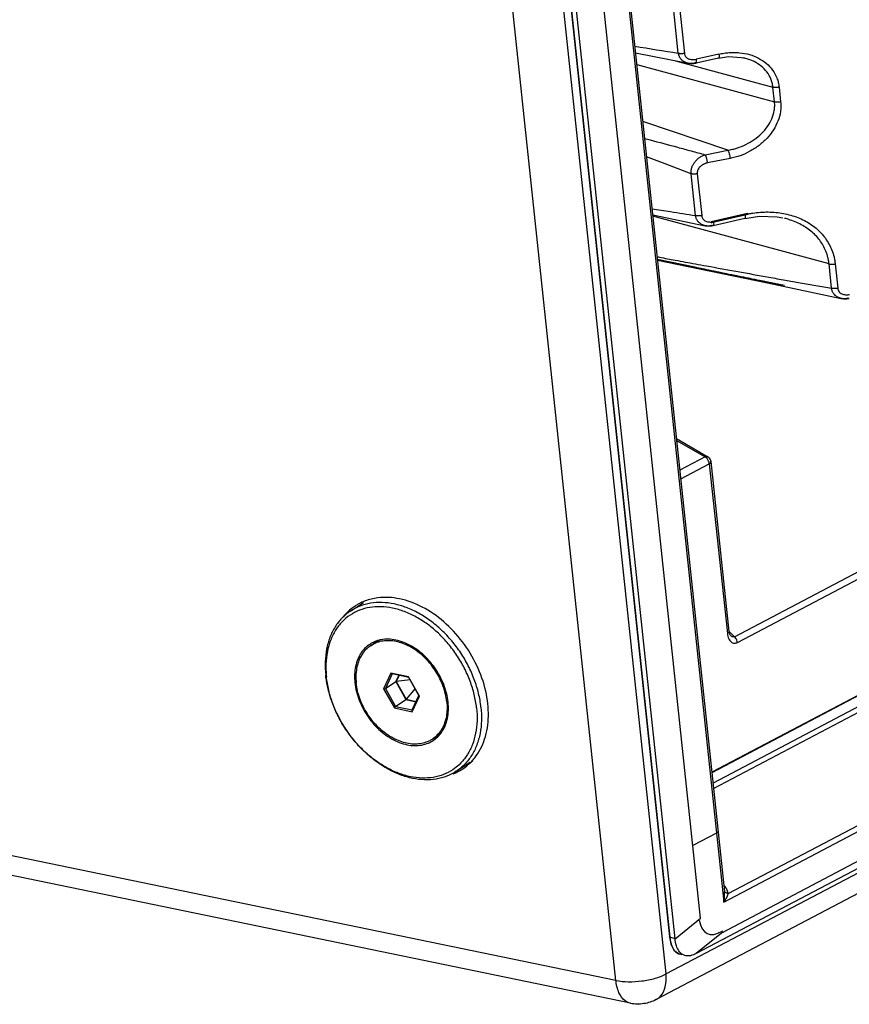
# Model space of a CAD drawing. Header units: inches. Extents: x -1 to 205, y 81 to 217.
# Tile 12 of 108: x 71.82 to 75.9, y 95.67 to 100.52. Entities that reach past the tile are written whole.
import ezdxf

# ---------------------------------------------------------------- set-up
doc = ezdxf.new("R2010")
doc.units = ezdxf.units.IN
doc.header["$LTSCALE"] = 1.1
doc.header["$MEASUREMENT"] = 0
doc.layers.get('0').update_dxf_attribs({"linetype": 'CONTINUOUS'})
for name, color, linetype in [('02___PRT_ALL_AXES', 7, 'CONTINUOUS'), ('3_ALL_AXES', 7, 'CONTINUOUS'), ('7_ALL_FEATURES', 7, 'CONTINUOUS')]:
    doc.layers.add(name, color=color, linetype=linetype)

msp = doc.modelspace()

# ---------------------------------------------------------------- linework, layer by layer
at = {"color": 7, "linetype": 'Continuous'}
for p, q in [((73.8942, 106.5496), (75.0128, 96.0043)), ((73.8967, 106.5474), (75.0152, 96.0024)), ((75.041, 95.9947), (73.9224, 106.5398)), ((74.1835, 106.5138), (75.2801, 96.1756)), ((75.1658, 96.0961), (74.0657, 106.4667)), ((74.1963, 106.4832), (75.2843, 96.2263)), ((75.3975, 99.5651), (75.2184, 99.5239)), ((75.3835, 99.5399), (75.3835, 99.5399)), ((75.3981, 99.5638), (75.3975, 99.5651)), ((75.2186, 99.5224), (75.2184, 99.5239)), ((75.219, 99.5183), (75.2194, 99.518)), ((75.2288, 99.5044), (75.229, 99.5044)), ((75.2315, 99.5185), (75.2313, 99.5211)), ((75.2316, 99.5125), (75.2315, 99.5185)), ((75.2801, 96.1756), (81.5826, 99.4926)), ((75.3026, 96.2178), (81.5386, 99.4998)), ((81.6296, 99.3352), (75.1439, 95.9219)), ((81.6234, 99.3677), (75.2687, 96.0233)), ((75.0476, 98.4574), (75.2025, 98.3671)), ((75.0486, 98.4479), (75.1887, 98.3663)), ((75.1887, 98.3663), (75.0642, 98.3007)), ((75.0687, 98.259), (75.2095, 98.3331)), ((75.1985, 98.358), (75.1966, 98.3601)), ((75.2095, 98.3331), (75.2982, 97.4971)), ((75.3066, 97.5072), (75.2179, 98.3432)), ((75.3338, 97.4817), (76.2771, 97.9781)), ((75.3477, 97.4537), (76.291, 97.9501)), ((75.3087, 97.4968), (75.3066, 97.5072)), ((75.3338, 97.4817), (75.3072, 97.5078)), ((75.3133, 97.4877), (75.3133, 97.4877)), ((76.3847, 97.4269), (75.2218, 96.8149)), ((76.385, 97.4244), (75.2221, 96.8124)), ((76.3905, 97.3729), (75.2276, 96.7609)), ((75.2303, 96.7347), (76.4009, 97.3508)), ((73.6414, 97.3024), (73.6063, 97.2257)), ((73.6486, 97.2985), (73.6159, 97.2269)), ((73.7296, 97.2842), (73.6414, 97.3024)), ((73.6414, 97.3024), (73.6486, 97.2985)), ((73.7309, 97.2815), (73.6486, 97.2985)), ((73.6159, 97.2269), (73.6671, 97.2607)), ((73.6812, 97.2918), (73.6671, 97.2607)), ((73.6671, 97.2607), (73.7167, 97.1721)), ((73.6827, 97.2915), (73.6685, 97.2604)), ((73.7374, 97.27), (73.6685, 97.2604)), ((73.6685, 97.2604), (73.7173, 97.1734)), ((73.7828, 97.1893), (73.7296, 97.2842)), ((73.7296, 97.2842), (73.7309, 97.2815)), ((73.7806, 97.1929), (73.7309, 97.2815)), ((73.6063, 97.2257), (73.6159, 97.2269)), ((73.6063, 97.2257), (73.6596, 97.1308)), ((73.6159, 97.2269), (73.6656, 97.1383)), ((73.7612, 97.2275), (73.7173, 97.1734)), ((73.6656, 97.1383), (73.7167, 97.1721)), ((73.7167, 97.1721), (73.7664, 97.1619)), ((73.7173, 97.1734), (73.767, 97.1631)), ((73.7478, 97.1125), (73.7828, 97.1893)), ((73.7479, 97.1213), (73.7806, 97.1929)), ((73.7828, 97.1893), (73.7806, 97.1929)), ((73.6596, 97.1308), (73.6656, 97.1383)), ((73.6596, 97.1308), (73.7478, 97.1125)), ((73.6656, 97.1383), (73.7479, 97.1213)), ((73.7478, 97.1125), (73.7479, 97.1213)), ((75.2441, 96.5155), (75.1278, 96.4543)), ((75.2977, 96.2332), (75.2965, 96.2359)), ((75.041, 95.9947), (75.1658, 96.0961)), ((75.0128, 96.0043), (75.0202, 95.9682)), ((75.041, 95.9947), (75.0152, 96.0024)), ((75.2687, 96.0233), (75.1439, 95.9219)), ((75.0582, 95.9217), (75.0627, 95.9201)), ((75.0627, 95.9202), (75.0737, 95.9169)), ((75.0884, 95.9125), (75.0744, 95.9193)), ((75.0937, 95.9113), (75.0884, 95.9125))]:
    msp.add_line(p, q, dxfattribs=at)
for points in [[(75.3133, 97.4877), (75.3116, 97.49), (75.3087, 97.4968)], [(75.0202, 95.9682), (75.0352, 95.9393), (75.0578, 95.9219)]]:
    msp.add_lwpolyline(points, dxfattribs=at)
for start_param, end_param in [(-0.518546, 0.506788), (0.506788, 0.518546)]:
    msp.add_ellipse((75.3362, 96.3174), major_axis=(-0.1369, -0.2966), ratio=0.389466, start_param=start_param, end_param=end_param, dxfattribs=at)
for points, start_tangent, end_tangent in [([(75.1718, 99.5541), (75.1721, 99.5517), (75.1725, 99.5493), (75.1738, 99.5449), (75.1782, 99.5374), (75.1843, 99.5314), (75.1919, 99.5269), (75.2007, 99.5239), (75.2104, 99.5225), (75.2186, 99.5224)], (0.055331, -0.998468), (0.998951, 0.045798)), ([(75.3859, 99.5566), (75.3861, 99.553), (75.3862, 99.5496), (75.386, 99.5456), (75.3855, 99.5425), (75.385, 99.5414), (75.3845, 99.5406), (75.384, 99.5401), (75.3835, 99.54)], (0.095094, -0.995468), (-0.970723, -0.240202)), ([(75.3979, 99.562), (75.4045, 99.5633), (75.4234, 99.5665), (75.4615, 99.5707), (75.5372, 99.5698), (75.6105, 99.5561), (75.6777, 99.5296), (75.7349, 99.4913), (75.7804, 99.4422), (75.7983, 99.4141), (75.8127, 99.3837), (75.823, 99.351), (75.8265, 99.3337), (75.8287, 99.316)], (0.980666, 0.195689), (0.084526, -0.996421)), ([(75.3986, 99.5592), (75.3987, 99.5593), (75.3988, 99.5602), (75.3986, 99.562), (75.3981, 99.5638)], (0.999979, 0.006425), (-0.321181, 0.947018)), ([(75.2194, 99.5181), (75.2195, 99.5181), (75.2197, 99.5191), (75.2195, 99.5208), (75.219, 99.5226), (75.2184, 99.5239)], (0.99925, -0.038732), (-0.618781, 0.785564)), ([(75.2289, 99.5047), (75.2299, 99.5055), (75.2308, 99.5075), (75.2316, 99.5125)], (0.950559, 0.310543), (0.050336, 0.998732)), ([(75.1994, 98.3683), (75.1887, 98.3663)], (-0.972166, 0.234292), (-0.892004, -0.452027)), ([(75.1966, 98.3601), (75.1887, 98.3663)], (-0.698156, 0.715946), (-0.870565, 0.492053)), ([(75.2024, 98.367), (75.1994, 98.3683)], (-0.852605, 0.522556), (-0.972166, 0.234292)), ([(75.207, 98.3639), (75.2024, 98.3671)], (-0.764082, 0.64512), (-0.865051, 0.501684)), ([(75.2179, 98.3432), (75.2144, 98.3546), (75.207, 98.3639)], (-0.10548, 0.994421), (-0.764082, 0.64512)), ([(75.2059, 98.3462), (75.1985, 98.358)], (-0.402755, 0.915308), (-0.649827, 0.760083)), ([(75.2095, 98.3331), (75.2059, 98.3462)], (-0.10548, 0.994421), (-0.402755, 0.915308)), ([(75.2095, 98.3331), (75.2171, 98.3396), (75.2176, 98.3432)], (0.884928, 0.465728), (-0.085664, 0.996324)), ([(75.3027, 97.4998), (75.2982, 97.4971)], (-0.795987, -0.605314), (-0.884928, -0.465728)), ([(75.2982, 97.4971), (75.3004, 97.4843)], (0.105481, -0.994421), (0.248037, -0.968751)), ([(75.3059, 97.5038), (75.3027, 97.4998)], (-0.345019, -0.938596), (-0.795987, -0.605314)), ([(75.3063, 97.5072), (75.3059, 97.5038)], (0.096816, -0.995302), (-0.345019, -0.938596)), ([(75.3004, 97.4843), (75.3049, 97.4718), (75.3172, 97.4557), (75.3321, 97.45), (75.3477, 97.4537)], (0.248037, -0.968751), (0.884864, 0.465849)), ([(75.3338, 97.4817), (75.3264, 97.4803), (75.3182, 97.4836), (75.3133, 97.4877)], (-0.88004, -0.4749), (-0.712939, 0.701226)), ([(75.3477, 97.4537), (75.3453, 97.4638), (75.3405, 97.4735), (75.3338, 97.4817)], (-0.10548, 0.994421), (-0.721824, 0.692077)), ([(75.2522, 96.5256), (75.2517, 96.522), (75.2441, 96.5155)], (0.085664, -0.996324), (-0.884928, -0.465728)), ([(74.9656, 96.4499), (74.9658, 96.4491), (74.968, 96.4479)], (0.094164, -0.995557), (0.958616, -0.284702)), ([(75.2913, 96.2455), (75.2903, 96.2472), (75.2886, 96.2498), (75.2868, 96.2525), (75.2849, 96.2551), (75.2829, 96.2577), (75.2811, 96.2599)], (-0.516701, 0.856166), (-0.635506, 0.772096)), ([(75.2965, 96.2359), (75.2951, 96.2387), (75.2928, 96.2429), (75.2913, 96.2455)], (-0.423968, 0.905677), (-0.516701, 0.856166)), ([(75.3026, 96.2178), (75.3018, 96.2214), (75.3007, 96.2251), (75.2997, 96.228), (75.2986, 96.231), (75.2977, 96.2332)], (-0.195405, 0.980723), (-0.395346, 0.918532)), ([(75.2801, 96.1756), (75.2835, 96.1954), (75.2848, 96.2141), (75.2842, 96.2264)], (0.212235, 0.977219), (-0.103643, 0.994615)), ([(75.2801, 96.1756), (75.2821, 96.1783), (75.2846, 96.1817), (75.2873, 96.1856), (75.2898, 96.1894), (75.2922, 96.1932), (75.2943, 96.197), (75.2954, 96.1991), (75.2965, 96.2011), (75.2977, 96.2036), (75.2988, 96.2061), (75.2995, 96.2078), (75.3001, 96.2095), (75.3007, 96.2111), (75.3013, 96.2127), (75.3018, 96.2144), (75.3022, 96.2161), (75.3026, 96.2178)], (0.614429, 0.788972), (0.195171, 0.980769)), ([(75.3026, 96.2178), (75.3012, 96.218), (75.2999, 96.2182), (75.2986, 96.2184), (75.2973, 96.2187), (75.2955, 96.2192), (75.2938, 96.2198), (75.2922, 96.2204), (75.2907, 96.2212), (75.2893, 96.222), (75.2881, 96.2229), (75.2869, 96.224), (75.286, 96.225), (75.2851, 96.2262), (75.2848, 96.2267)], (-0.994759, 0.102246), (-0.478382, 0.878152)), ([(75.0152, 96.0023), (75.0148, 96.0025), (75.0143, 96.0027), (75.0139, 96.0029), (75.0137, 96.003), (75.0136, 96.0031), (75.0133, 96.0034), (75.0131, 96.0036), (75.013, 96.0037), (75.0129, 96.0039), (75.0128, 96.004), (75.0128, 96.0042), (75.0128, 96.0043)], (-0.958486, 0.285138), (-0.109827, 0.993951)), ([(75.0152, 96.0023), (75.016, 95.9959), (75.0165, 95.9928), (75.0169, 95.9898), (75.017, 95.9896)], (0.105383, -0.994432), (0.165765, -0.986165)), ([(75.017, 95.9896), (75.0177, 95.9854), (75.0186, 95.9811), (75.0195, 95.9771), (75.0205, 95.9732), (75.0216, 95.9695), (75.0227, 95.9659), (75.0237, 95.9631)], (0.165765, -0.986165), (0.338467, -0.940978)), ([(75.0591, 95.9357), (75.0476, 95.9611), (75.041, 95.9947)], (-0.546684, 0.837339), (-0.107049, 0.994254)), ([(75.0237, 95.9631), (75.0252, 95.9593), (75.0268, 95.9554), (75.0286, 95.9517), (75.0304, 95.9482), (75.0323, 95.945), (75.0342, 95.942), (75.0363, 95.9391), (75.0384, 95.9365), (75.0406, 95.9341), (75.0424, 95.9323), (75.0442, 95.9306), (75.046, 95.929), (75.0479, 95.9275), (75.0499, 95.9262), (75.0519, 95.9249), (75.0539, 95.9237), (75.056, 95.9227), (75.0582, 95.9217)], (0.338467, -0.940978), (0.924127, -0.382085)), ([(75.0744, 95.9193), (75.0591, 95.9357)], (-0.816336, 0.577578), (-0.546684, 0.837339)), ([(75.1439, 95.9219), (75.1172, 95.9119), (75.0937, 95.9113)], (-0.885133, -0.465339), (-0.983361, 0.181664))]:
    msp.add_spline(points, degree=3, dxfattribs=dict(at, start_tangent=start_tangent, end_tangent=end_tangent))
at = {"layer": '02___PRT_ALL_AXES', "color": 7, "linetype": 'Continuous'}
for p, q in [((73.4432, 97.6077), (73.5077, 97.6503)), ((73.5426, 97.4374), (73.57, 97.4555)), ((73.8465, 96.9776), (73.8739, 96.9957)), ((73.8878, 97.0061), (73.8865, 97.0051)), ((73.9642, 96.8194), (74.0321, 96.8642))]:
    msp.add_line(p, q, dxfattribs=at)
for points, start_tangent, end_tangent in [([(73.9175, 97.1615), (73.911, 97.1993), (73.8997, 97.2373), (73.8839, 97.2746), (73.8638, 97.3105), (73.8399, 97.344), (73.8128, 97.3745), (73.783, 97.4013), (73.7513, 97.4237), (73.7183, 97.4413), (73.6848, 97.4537), (73.6514, 97.4606), (73.6191, 97.4618), (73.5884, 97.4573), (73.5601, 97.4473), (73.5426, 97.4374)], (-0.10548, 0.994421), (-0.834321, -0.551278)), ([(73.57, 97.4555), (73.5852, 97.4644)], (0.834266, 0.551362), (0.887948, 0.459943)), ([(73.5834, 97.4633), (73.57, 97.4555)], (-0.88904, -0.45783), (-0.834355, -0.551228)), ([(73.5426, 97.4374), (73.5349, 97.4319), (73.5131, 97.4115), (73.4955, 97.3865), (73.4823, 97.3575), (73.4738, 97.3252), (73.4702, 97.2903), (73.4717, 97.2535)], (-0.834321, -0.551278), (0.10548, -0.994421)), ([(73.8465, 96.9776), (73.829, 96.9677), (73.8007, 96.9577), (73.7701, 96.9532), (73.7377, 96.9544), (73.7044, 96.9613), (73.6709, 96.9737), (73.6379, 96.9913), (73.6061, 97.0137), (73.5764, 97.0404), (73.5493, 97.0709), (73.5254, 97.1045), (73.5053, 97.1403), (73.4894, 97.1777), (73.4782, 97.2157), (73.4717, 97.2535)], (-0.834321, -0.551278), (-0.10548, 0.994421)), ([(73.9175, 97.1615), (73.9189, 97.1247), (73.9154, 97.0897), (73.9069, 97.0574), (73.8937, 97.0285), (73.876, 97.0035), (73.8543, 96.9831), (73.8465, 96.9776)], (0.10548, -0.994421), (-0.834321, -0.551278)), ([(73.8875, 97.0057), (73.8739, 96.9957)], (-0.773808, -0.63342), (-0.834266, -0.551362)), ([(73.8865, 97.0051), (73.8817, 97.0012), (73.8739, 96.9957)], (-0.768521, -0.639824), (-0.834355, -0.551228))]:
    msp.add_spline(points, degree=3, dxfattribs=dict(at, start_tangent=start_tangent, end_tangent=end_tangent))
at = {"layer": '3_ALL_AXES', "color": 7, "linetype": 'Continuous'}
for p, q in [((73.5156, 97.6575), (73.5063, 97.6538)), ((74.0342, 96.8621), (74.0386, 96.8666)), ((74.0379, 96.8661), (74.0449, 96.8689))]:
    msp.add_line(p, q, dxfattribs=at)
for points, start_tangent, end_tangent in [([(73.4822, 97.642), (73.4664, 97.6324)], (-0.872934, -0.487839), (-0.833555, -0.552437)), ([(73.5063, 97.6538), (73.4822, 97.642)], (-0.920591, -0.390528), (-0.872934, -0.487839)), ([(73.6849, 97.6679), (73.5773, 97.6728), (73.5156, 97.6575)], (-0.979356, 0.202143), (-0.9352, -0.354121)), ([(74.0386, 96.8666), (74.055, 96.8853), (74.1037, 96.9775), (74.1222, 97.0902), (74.109, 97.2144), (74.0652, 97.3399), (73.9944, 97.4568), (73.9022, 97.5553), (73.7962, 97.6277), (73.6849, 97.6679)], (0.693718, 0.720246), (-0.979356, 0.202143)), ([(73.4395, 97.6118), (73.4073, 97.5779)], (-0.752099, -0.65905), (-0.621506, -0.783409)), ([(73.4664, 97.6324), (73.4395, 97.6118)], (-0.833555, -0.552437), (-0.752099, -0.65905)), ([(73.9958, 96.8309), (74.0342, 96.8621)], (0.833555, 0.552437), (0.710862, 0.703331)), ([(73.9489, 96.8066), (73.9663, 96.8141)], (0.93192, 0.362664), (0.902169, 0.431382)), ([(73.9663, 96.8141), (73.9801, 96.8213), (73.9958, 96.8309)], (0.902169, 0.431382), (0.833555, 0.552437))]:
    msp.add_spline(points, degree=3, dxfattribs=dict(at, start_tangent=start_tangent, end_tangent=end_tangent))
at = {"layer": '7_ALL_FEATURES', "color": 7, "linetype": 'Continuous'}
for p, q in [((74.9964, 95.8219), (72.4121, 120.1854)), ((74.7495, 95.7902), (72.1652, 120.1537)), ((75.0568, 100.3534), (74.9614, 101.2532)), ((74.9911, 101.2539), (75.0868, 100.3525)), ((74.8463, 100.3555), (75.1061, 100.3033)), ((75.0435, 100.3159), (75.5226, 100.1861)), ((75.1059, 100.3033), (75.1192, 100.3018)), ((75.1061, 100.3033), (75.1059, 100.3033)), ((75.108, 100.303), (75.1061, 100.3033)), ((75.144, 100.3037), (75.1442, 100.3038)), ((75.2548, 100.3292), (75.1442, 100.3038)), ((75.2568, 100.3486), (75.1462, 100.3232)), ((75.2548, 100.3292), (75.2548, 100.3292)), ((75.3813, 100.3295), (75.376, 100.3308)), ((74.8525, 100.297), (75.5303, 100.1134)), ((75.5303, 100.1134), (75.5226, 100.1861)), ((75.5528, 100.1861), (75.5605, 100.1134)), ((75.2998, 99.8755), (74.8822, 100.0172)), ((75.1888, 99.8538), (75.2998, 99.8755)), ((74.9914, 99.8087), (74.9008, 99.8429)), ((75.3113, 99.835), (75.2003, 99.8133)), ((75.1198, 99.7598), (74.9914, 99.8087)), ((75.1416, 99.5541), (75.1198, 99.7598)), ((75.15, 99.7598), (75.1718, 99.5541)), ((74.9309, 99.5574), (75.1887, 99.5044)), ((75.7986, 99.316), (74.9316, 99.5508)), ((75.3986, 99.5592), (75.2194, 99.518)), ((75.3835, 99.5399), (75.229, 99.5044)), ((75.191, 99.5039), (75.1887, 99.5044)), ((75.191, 99.5039), (75.1924, 99.5037)), ((75.1379, 99.3008), (74.9541, 99.3387)), ((74.9546, 99.3346), (75.0493, 99.3142)), ((81.6767, 99.3377), (74.9964, 95.8219)), ((75.0493, 99.3142), (75.4961, 99.2231)), ((75.8113, 99.1961), (75.7986, 99.316)), ((75.8287, 99.316), (75.8415, 99.1961)), ((81.6275, 99.2112), (74.9472, 95.6954)), ((75.4961, 99.2231), (75.858, 99.1463)), ((75.5709, 99.2127), (75.5795, 99.211)), ((75.8568, 99.1466), (75.8697, 99.1445)), ((75.858, 99.1463), (75.8568, 99.1466)), ((75.8605, 99.1458), (75.858, 99.1463)), ((74.7495, 95.7902), (60.3623, 98.7598)), ((74.821, 95.6776), (60.4389, 98.6461)), ((73.8271, 97.5395), (73.8228, 97.5427)), ((73.5682, 97.4595), (73.5671, 97.4583)), ((73.3227, 97.2833), (73.3216, 97.2924)), ((73.3244, 97.2925), (73.3252, 97.2837)), ((73.8753, 96.9919), (73.8767, 96.9924)), ((73.9869, 96.8602), (73.9784, 96.8518))]:
    msp.add_line(p, q, dxfattribs=at)
for points in [[(75.1192, 100.3018), (75.133, 100.3022), (75.144, 100.304)], [(75.2548, 100.3292), (75.304, 100.3364), (75.3657, 100.3328), (75.3759, 100.3308)], [(75.3835, 99.54), (75.456, 99.5508), (75.5426, 99.5478), (75.5717, 99.5424)], [(75.1924, 99.5037), (75.2068, 99.5024), (75.221, 99.5032), (75.2288, 99.5046)], [(75.1379, 99.3006), (75.1425, 99.2996), (75.1473, 99.2987), (75.1523, 99.2976), (75.1574, 99.2966), (75.1678, 99.2945)], [(75.1678, 99.2945), (75.1731, 99.2934), (75.1786, 99.2923), (75.1841, 99.2912), (75.1956, 99.2888)], [(75.1956, 99.2888), (75.2014, 99.2876), (75.2073, 99.2864), (75.2194, 99.284)], [(75.2194, 99.284), (75.2255, 99.2827), (75.2317, 99.2815), (75.2379, 99.2802), (75.2503, 99.2777)], [(75.2503, 99.2777), (75.2566, 99.2764), (75.2629, 99.2752), (75.2692, 99.2739), (75.2755, 99.2726), (75.2881, 99.27)], [(75.2881, 99.27), (75.2945, 99.2687), (75.3008, 99.2674), (75.3072, 99.2662), (75.3135, 99.2649), (75.3199, 99.2636), (75.3326, 99.261)], [(75.3326, 99.261), (75.339, 99.2597), (75.3453, 99.2584), (75.3517, 99.2571), (75.358, 99.2558), (75.3644, 99.2546), (75.3707, 99.2533), (75.377, 99.252), (75.3833, 99.2507), (75.3895, 99.2495), (75.402, 99.2469)], [(75.402, 99.2469), (75.4082, 99.2457), (75.4144, 99.2444), (75.4205, 99.2432), (75.4267, 99.2419), (75.4328, 99.2407), (75.4388, 99.2395), (75.4448, 99.2383), (75.4508, 99.237), (75.4568, 99.2358), (75.4627, 99.2346), (75.4686, 99.2335), (75.4744, 99.2323), (75.4802, 99.2311), (75.4859, 99.2299), (75.4916, 99.2288), (75.4972, 99.2276), (75.5028, 99.2265), (75.5084, 99.2254), (75.5139, 99.2243), (75.5194, 99.2232), (75.5248, 99.2221), (75.5301, 99.221), (75.5354, 99.2199), (75.5407, 99.2189), (75.5459, 99.2178)], [(75.5459, 99.2178), (75.5561, 99.2157), (75.5611, 99.2147), (75.5661, 99.2137), (75.5709, 99.2127)], [(75.8697, 99.1445), (75.8864, 99.1444), (75.8983, 99.1463)]]:
    msp.add_lwpolyline(points, dxfattribs=at)
for points, start_tangent, end_tangent in [([(74.8428, 100.3875), (75.0568, 100.3534)], (0.987027, -0.160552), (0.988002, -0.154442)), ([(75.0568, 100.3534), (75.0576, 100.3533), (75.059, 100.353), (75.0598, 100.3528), (75.0606, 100.3527), (75.0622, 100.3525), (75.0639, 100.3523), (75.0675, 100.3521), (75.0713, 100.352), (75.079, 100.3523), (75.0828, 100.3528), (75.0846, 100.353), (75.0863, 100.3533), (75.087, 100.3534)], (0.966532, -0.256545), (0.98004, 0.198799)), ([(75.0593, 100.3445), (75.0588, 100.3462), (75.0581, 100.3497), (75.0576, 100.3533)], (-0.263128, 0.964761), (-0.10548, 0.994421)), ([(75.0864, 100.3524), (75.0866, 100.3509), (75.087, 100.3485), (75.0884, 100.3441), (75.0927, 100.3366), (75.099, 100.3306), (75.1067, 100.3262), (75.1157, 100.3232), (75.1255, 100.3218), (75.1358, 100.3218), (75.141, 100.3223), (75.1436, 100.3227), (75.1462, 100.3232)], (0.110987, -0.993822), (0.979109, 0.203337)), ([(75.2568, 100.3486), (75.2695, 100.3512), (75.2822, 100.3534), (75.3076, 100.3562), (75.3329, 100.357), (75.358, 100.3556), (75.4071, 100.3463), (75.452, 100.3285), (75.4902, 100.303), (75.5205, 100.2704), (75.542, 100.2315), (75.549, 100.2096), (75.5513, 100.1981), (75.5528, 100.1861)], (0.975417, 0.220367), (0.075675, -0.997133)), ([(75.0633, 100.3341), (75.0609, 100.3395), (75.0593, 100.3445)], (-0.460594, 0.887611), (-0.263128, 0.964761)), ([(75.1059, 100.3033), (75.0997, 100.3049), (75.0872, 100.3101), (75.0762, 100.3178), (75.0673, 100.3276), (75.0633, 100.3341)], (-0.980145, 0.198281), (-0.460594, 0.887611)), ([(75.1185, 100.302), (75.1132, 100.3023), (75.108, 100.303)], (-0.999933, 0.011584), (-0.985979, 0.166867)), ([(75.1409, 100.3057), (75.1375, 100.3046), (75.134, 100.3037), (75.1271, 100.3025), (75.1185, 100.302)], (-0.943822, -0.330455), (-0.999933, 0.011584)), ([(75.1441, 100.304), (75.1451, 100.3049), (75.146, 100.3068), (75.1469, 100.3134), (75.1469, 100.3136)], (0.949687, 0.3132), (0.008253, 0.999966)), ([(75.1469, 100.3136), (75.1467, 100.318), (75.1465, 100.3206), (75.1462, 100.3232)], (0.008253, 0.999966), (-0.123909, 0.992294)), ([(75.2568, 100.3486), (75.2573, 100.3436), (75.2575, 100.3411), (75.2575, 100.3389), (75.2573, 100.3348), (75.2568, 100.3318), (75.2563, 100.3307), (75.2558, 100.3299), (75.2552, 100.3294), (75.2548, 100.3292)], (0.127475, -0.991842), (-0.972348, -0.233538)), ([(75.5226, 100.1861), (75.5211, 100.1966), (75.5189, 100.2068), (75.5125, 100.2262), (75.4925, 100.2609), (75.4644, 100.2895), (75.4294, 100.3119), (75.3883, 100.3276), (75.3812, 100.3295)], (-0.09872, 0.995115), (-0.970355, 0.241684)), ([(75.5528, 100.1861), (75.5489, 100.1854), (75.5449, 100.1849), (75.5368, 100.1845), (75.5292, 100.1849), (75.5257, 100.1854), (75.5241, 100.1857), (75.5226, 100.1861)], (-0.980042, -0.198789), (-0.964499, 0.264086)), ([(75.2998, 99.8755), (75.3113, 99.8776), (75.3227, 99.8801), (75.3453, 99.8864), (75.3894, 99.9042), (75.4306, 99.9286), (75.4668, 99.9585), (75.4959, 99.9928), (75.5169, 100.0306), (75.529, 100.0712), (75.5311, 100.0922), (75.5311, 100.1028), (75.5303, 100.1134)], (0.987413, 0.158161), (-0.112053, 0.993702)), ([(75.5605, 100.1134), (75.5615, 100.1014), (75.5617, 100.0894), (75.5596, 100.0656), (75.5471, 100.0194), (75.5249, 99.9756), (75.4937, 99.9354), (75.4544, 99.8997), (75.4094, 99.8704), (75.3613, 99.8488), (75.3365, 99.841), (75.324, 99.8378), (75.3113, 99.835)], (0.133685, -0.991024), (-0.980808, -0.194979)), ([(75.5605, 100.1134), (75.5566, 100.1127), (75.5526, 100.1122), (75.5445, 100.1118), (75.5369, 100.1122), (75.5334, 100.1127), (75.5318, 100.1131), (75.5303, 100.1134)], (-0.976276, -0.216531), (-0.965906, 0.258891)), ([(74.8909, 99.9342), (74.9181, 99.9268), (75.0532, 99.8903), (75.1209, 99.872), (75.1888, 99.8538)], (0.964908, -0.26259), (0.965968, -0.258663)), ([(75.2998, 99.8755), (75.3007, 99.8742), (75.3016, 99.8726), (75.3035, 99.8687), (75.3069, 99.8585), (75.3097, 99.8468), (75.3107, 99.8408), (75.3113, 99.835)], (0.594129, -0.80437), (0.087086, -0.996201)), ([(75.1198, 99.7598), (75.1195, 99.7634), (75.1194, 99.7671), (75.1199, 99.7745), (75.1211, 99.782), (75.1231, 99.7895), (75.1292, 99.8041), (75.1379, 99.8177), (75.149, 99.8298), (75.1551, 99.8351), (75.1616, 99.84), (75.1683, 99.8444), (75.1752, 99.8481), (75.182, 99.8513), (75.1855, 99.8526), (75.1888, 99.8538)], (-0.10518, 0.994453), (0.950069, 0.31204)), ([(75.2003, 99.8133), (75.2001, 99.816), (75.1997, 99.8188), (75.1987, 99.8248), (75.1975, 99.831), (75.196, 99.8369), (75.1942, 99.8424), (75.1924, 99.8471), (75.1915, 99.8492), (75.1906, 99.851), (75.1897, 99.8525), (75.1893, 99.8532), (75.1888, 99.8538)], (-0.099805, 0.995007), (-0.594126, 0.804372)), ([(75.2003, 99.8133), (75.1978, 99.8127), (75.1952, 99.812), (75.1901, 99.8103), (75.1852, 99.8084), (75.1804, 99.8061), (75.1758, 99.8035), (75.1714, 99.8006), (75.1636, 99.7941), (75.1572, 99.7866), (75.1526, 99.7783), (75.1511, 99.7739), (75.15, 99.7694), (75.1497, 99.7646), (75.1497, 99.7622), (75.15, 99.7598)], (-0.972312, -0.233685), (0.153416, -0.988162)), ([(75.15, 99.7598), (75.1481, 99.7594), (75.1461, 99.7591), (75.1421, 99.7586), (75.1381, 99.7583), (75.1341, 99.7581), (75.1301, 99.7582), (75.1264, 99.7586), (75.1247, 99.7588), (75.123, 99.7591), (75.1213, 99.7594), (75.1198, 99.7598)], (-0.97549, -0.220045), (-0.965106, 0.26186)), ([(74.9276, 99.588), (75.0179, 99.5736), (75.0797, 99.5638), (75.1416, 99.5541)], (0.987229, -0.159308), (0.988124, -0.153657)), ([(75.1431, 99.5458), (75.1428, 99.547), (75.1421, 99.5505), (75.1416, 99.5541)], (-0.253996, 0.967205), (-0.105891, 0.994378)), ([(75.1718, 99.5541), (75.1699, 99.5537), (75.1679, 99.5534), (75.1639, 99.5529), (75.1559, 99.5525), (75.152, 99.5526), (75.1483, 99.5529), (75.1465, 99.5531), (75.1448, 99.5534), (75.1439, 99.5536), (75.1431, 99.5537), (75.1416, 99.5541)], (-0.980985, -0.194082), (-0.965365, 0.260903)), ([(75.1887, 99.5044), (75.1842, 99.5056), (75.1716, 99.5108), (75.1604, 99.5185), (75.1514, 99.5284), (75.1449, 99.5403), (75.1431, 99.5458)], (-0.974693, 0.223546), (-0.253996, 0.967205)), ([(75.7986, 99.316), (75.7963, 99.3323), (75.7929, 99.3482), (75.7833, 99.3784), (75.7698, 99.4065), (75.7528, 99.4325), (75.7094, 99.4776), (75.655, 99.5128), (75.5918, 99.5373), (75.5802, 99.5404)], (-0.104065, 0.99457), (-0.970399, 0.241509)), ([(75.2257, 99.5063), (75.2223, 99.5052), (75.2188, 99.5043), (75.2118, 99.5031), (75.1978, 99.5029), (75.191, 99.5039)], (-0.943826, -0.330442), (-0.981541, 0.191252)), ([(74.9527, 99.3514), (74.9647, 99.3491), (75.0416, 99.3347), (75.1408, 99.3164)], (0.982595, -0.18576), (0.983602, -0.180355)), ([(75.1408, 99.3164), (75.1953, 99.3064), (75.349, 99.2786), (75.5028, 99.2509), (75.584, 99.2363)], (0.983602, -0.180355), (0.984483, -0.175482)), ([(75.7986, 99.316), (75.8001, 99.3156), (75.8017, 99.3152), (75.8052, 99.3147), (75.8128, 99.3143), (75.8208, 99.3147), (75.8287, 99.316)], (0.965215, -0.261458), (0.978135, 0.207969)), ([(75.584, 99.2363), (75.6568, 99.2234), (75.734, 99.2097), (75.8113, 99.1962)], (0.984483, -0.175482), (0.984944, -0.172874)), ([(75.8292, 99.1612), (75.821, 99.1704), (75.8145, 99.1823), (75.8125, 99.189), (75.8118, 99.1925), (75.8113, 99.1961)], (-0.740792, 0.671734), (-0.10563, 0.994405)), ([(75.8415, 99.1961), (75.8395, 99.1958), (75.8376, 99.1954), (75.8336, 99.1949), (75.8255, 99.1945), (75.8216, 99.1946), (75.8179, 99.1949), (75.8161, 99.1951), (75.8144, 99.1954), (75.8128, 99.1958), (75.8113, 99.1961)], (-0.980808, -0.194974), (-0.965269, 0.261256)), ([(75.8415, 99.1961), (75.8417, 99.1937), (75.8421, 99.1914), (75.8435, 99.187), (75.8478, 99.1795), (75.8539, 99.1735), (75.8615, 99.169), (75.8703, 99.166), (75.88, 99.1644), (75.8901, 99.1645), (75.8953, 99.165), (75.8979, 99.1654), (75.8994, 99.1656)], (0.056457, -0.998405), (0.985196, 0.171434)), ([(75.8495, 99.1489), (75.8411, 99.1528), (75.83, 99.1605), (75.8292, 99.1612)], (-0.935572, 0.353135), (-0.740792, 0.671734)), ([(75.8568, 99.1466), (75.8537, 99.1475), (75.8495, 99.1489)], (-0.968945, 0.247276), (-0.935572, 0.353135)), ([(75.8725, 99.1445), (75.8672, 99.1448), (75.8605, 99.1458)], (-0.999809, 0.019557), (-0.980872, 0.194652)), ([(75.8951, 99.1481), (75.8917, 99.147), (75.8882, 99.1461), (75.8813, 99.1449), (75.8725, 99.1445)], (-0.9443, -0.329087), (-0.999809, 0.019557)), ([(74.0858, 97.1347), (74.074, 97.2028), (74.053, 97.2711), (74.0235, 97.3381), (73.9861, 97.402), (73.9417, 97.4612), (73.8915, 97.5143), (73.8366, 97.5601), (73.7785, 97.5973), (73.7185, 97.625), (73.6582, 97.6427), (73.599, 97.6497), (73.5424, 97.646), (73.4897, 97.6317)], (-0.10548, 0.994421), (-0.931781, -0.363022)), ([(73.4432, 97.6077), (73.4423, 97.6071), (73.4014, 97.5727), (73.3679, 97.5296), (73.3426, 97.4786), (73.3263, 97.4211), (73.3192, 97.3585), (73.3216, 97.2924)], (-0.834291, -0.551324), (0.10548, -0.994421)), ([(73.8228, 97.5427), (73.7669, 97.5785), (73.7089, 97.6053), (73.6506, 97.6223), (73.5933, 97.6291), (73.5386, 97.6256), (73.4877, 97.6117), (73.4419, 97.5879), (73.4023, 97.5547), (73.3699, 97.513), (73.3455, 97.4637), (73.3297, 97.4082), (73.3229, 97.3477), (73.3244, 97.2925)], (-0.8064, 0.591371), (0.087286, -0.996183)), ([(73.4897, 97.6317), (73.4432, 97.6077)], (-0.931781, -0.363022), (-0.834291, -0.551324)), ([(74.0639, 97.1312), (74.0525, 97.1971), (74.0322, 97.2632), (74.0037, 97.3279), (73.9675, 97.3896), (73.9246, 97.4469), (73.8761, 97.4983), (73.8271, 97.5395)], (-0.10548, 0.994421), (-0.800545, 0.599273)), ([(73.5383, 97.444), (73.5322, 97.4397), (73.5074, 97.4167), (73.4877, 97.3879), (73.4737, 97.3542), (73.4656, 97.3166), (73.4639, 97.2759), (73.4684, 97.2334), (73.4791, 97.1901), (73.4956, 97.1474), (73.5176, 97.1063), (73.5444, 97.0679), (73.5753, 97.0334), (73.6095, 97.0036), (73.646, 96.9793), (73.6838, 96.9613), (73.7219, 96.95)], (-0.834357, -0.551225), (0.979356, -0.202143)), ([(73.5688, 97.4594), (73.5615, 97.4565), (73.5383, 97.444)], (-0.93852, -0.345224), (-0.834357, -0.551225)), ([(73.5671, 97.4583), (73.5584, 97.4482)], (-0.686758, -0.726886), (-0.621661, -0.783287)), ([(73.5853, 97.4644), (73.5688, 97.4594)], (-0.970938, -0.239331), (-0.93852, -0.345224)), ([(73.6673, 97.465), (73.6299, 97.4692), (73.5943, 97.4664), (73.5853, 97.4644)], (-0.979356, 0.202143), (-0.970938, -0.239331)), ([(73.8877, 97.0057), (73.9014, 97.027), (73.9155, 97.0607), (73.9235, 97.0984), (73.9253, 97.1391), (73.9208, 97.1816), (73.9101, 97.2248), (73.8935, 97.2676), (73.8716, 97.3087), (73.8447, 97.3471), (73.8138, 97.3816), (73.7797, 97.4114), (73.7432, 97.4356), (73.7054, 97.4537), (73.6673, 97.465)], (0.604007, 0.796979), (-0.979356, 0.202143)), ([(73.9642, 96.8194), (73.9177, 96.7954), (73.8651, 96.781), (73.8084, 96.7773), (73.7492, 96.7844), (73.6889, 96.802), (73.6289, 96.8298), (73.5708, 96.867), (73.516, 96.9127), (73.4657, 96.9658), (73.4214, 97.0251), (73.384, 97.089), (73.3544, 97.1559), (73.3335, 97.2243), (73.3227, 97.2833)], (-0.834291, -0.551324), (-0.123444, 0.992352)), ([(73.9784, 96.8518), (73.9473, 96.8271), (73.9015, 96.8033), (73.8506, 96.7894), (73.7958, 96.7858), (73.7386, 96.7927), (73.6803, 96.8097), (73.6223, 96.8365), (73.5661, 96.8725), (73.5131, 96.9167), (73.4645, 96.9681), (73.4216, 97.0253), (73.3855, 97.0871), (73.3569, 97.1518), (73.3367, 97.2179), (73.3252, 97.2837)], (-0.727716, -0.685878), (-0.10548, 0.994421)), ([(74.0639, 97.1312), (74.0663, 97.0673), (74.0594, 97.0068), (74.0436, 96.9512), (74.0192, 96.902), (73.9869, 96.8602)], (0.10548, -0.994421), (-0.692888, -0.721046)), ([(74.0858, 97.1347), (74.0882, 97.0685), (74.0812, 97.0059), (74.0648, 96.9484), (74.0396, 96.8975), (74.0061, 96.8543)], (0.10548, -0.994421), (-0.692888, -0.721046)), ([(73.7219, 96.95), (73.7593, 96.9457), (73.7949, 96.9486), (73.8277, 96.9585), (73.8509, 96.971)], (0.979356, -0.202143), (0.834357, 0.551225)), ([(73.8509, 96.971), (73.8569, 96.9752), (73.8767, 96.9927)], (0.834357, 0.551225), (0.687874, 0.72583)), ([(73.8643, 96.9883), (73.8753, 96.9919)], (0.961464, 0.274929), (0.938258, 0.345935)), ([(73.8767, 96.9927), (73.8817, 96.9983), (73.8877, 97.0057)], (0.687874, 0.72583), (0.604007, 0.796979)), ([(74.0061, 96.8543), (73.9651, 96.82), (73.9642, 96.8194)], (-0.692888, -0.721046), (-0.834291, -0.551324)), ([(74.7495, 95.7902), (74.8106, 95.7837), (74.878, 95.7875), (74.943, 95.8009), (74.9964, 95.8219)], (0.979356, -0.202143), (0.884928, 0.465728)), ([(74.9471, 95.6956), (74.969, 95.7125), (74.9929, 95.7593), (74.9964, 95.8219)], (0.882922, 0.469519), (-0.10548, 0.994421)), ([(74.821, 95.6778), (74.7948, 95.6898), (74.7649, 95.7298), (74.7495, 95.7902)], (-0.976424, 0.215861), (-0.10548, 0.994421)), ([(74.9472, 95.6954), (74.8872, 95.6758), (74.8222, 95.6773), (74.821, 95.6776)], (-0.884928, -0.465728), (-0.979339, 0.202224))]:
    msp.add_spline(points, degree=3, dxfattribs=dict(at, start_tangent=start_tangent, end_tangent=end_tangent))

doc.saveas('drawing.dxf')
